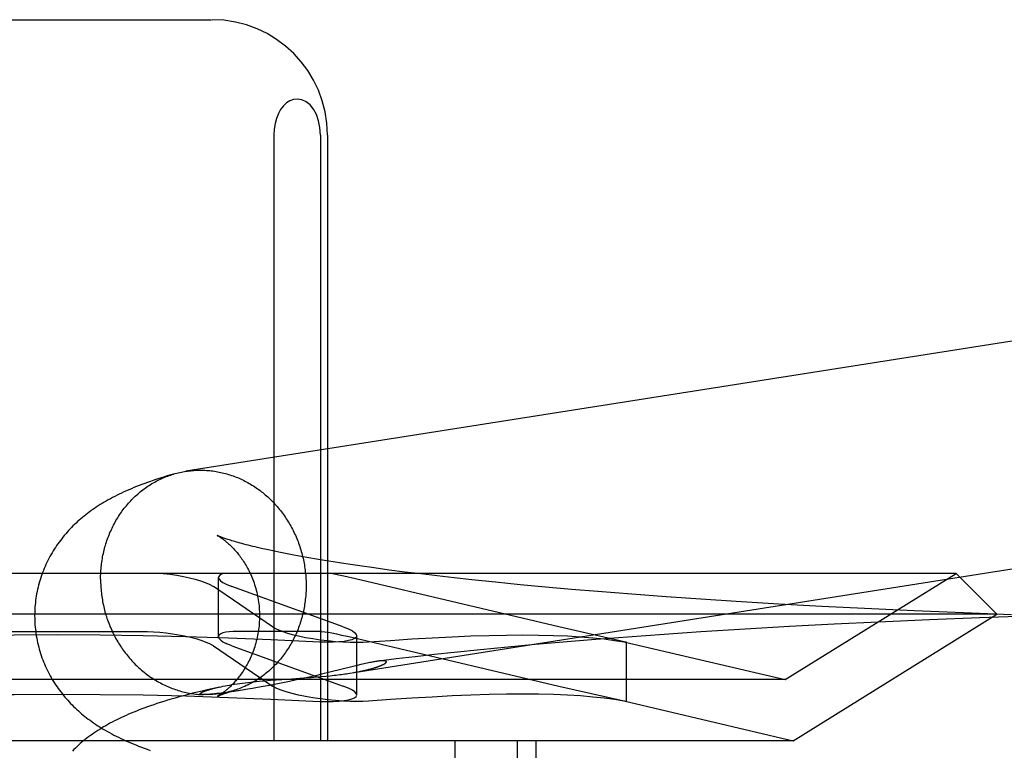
# Model space of a CAD drawing. Header units: inches. Extents: x 0 to 268, y 0 to 174.
# Tile 25 of 71: x 93.082 to 93.252, y 88.749 to 88.876. Entities that reach past the tile are written whole.
import ezdxf

# ---------------------------------------------------------------- set-up
doc = ezdxf.new("R2010")
doc.units = ezdxf.units.IN
doc.header["$LTSCALE"] = 14.749625
doc.header["$MEASUREMENT"] = 0
doc.linetypes.add('HIDDEN', pattern=[0.2, 0.1, -0.1])
doc.layers.add('DEFAULT_2', color=8, linetype='HIDDEN')

msp = doc.modelspace()

# ---------------------------------------------------------------- linework, layer by layer
at = {"layer": 'DEFAULT_2', "color": 8, "linetype": 'HIDDEN'}
for p, q in [((93.06126, 88.87591), (93.11482, 88.87591)), ((93.12561, 88.85591), (93.12561, 88.75091)), ((93.13371, 88.85591), (93.13371, 88.75091)), ((93.13492, 88.85591), (93.13492, 88.75091)), ((93.12467, 88.78397), (93.12371, 88.78419)), ((93.1257, 88.78375), (93.12467, 88.78397)), ((93.12678, 88.78353), (93.1257, 88.78375)), ((93.12791, 88.78331), (93.12678, 88.78353)), ((93.12911, 88.78308), (93.12791, 88.78331)), ((93.13036, 88.78285), (93.12911, 88.78308)), ((93.13166, 88.78261), (93.13036, 88.78285)), ((93.13301, 88.78238), (93.13166, 88.78261)), ((93.13442, 88.78214), (93.13301, 88.78238)), ((93.13588, 88.78191), (93.13442, 88.78214)), ((93.13738, 88.78167), (93.13588, 88.78191)), ((93.13894, 88.78144), (93.13738, 88.78167)), ((93.14054, 88.7812), (93.13894, 88.78144)), ((93.14303, 88.78085), (93.14054, 88.7812)), ((93.14562, 88.7805), (93.14303, 88.78085)), ((93.14831, 88.78015), (93.14562, 88.7805)), ((93.15109, 88.77981), (93.14831, 88.78015)), ((93.24397, 88.77991), (92.93211, 88.77991)), ((93.11601, 88.76894), (93.11601, 88.77921)), ((93.13976, 88.77897), (93.13777, 88.77942)), ((93.17502, 88.77065), (93.13976, 88.77897)), ((93.15395, 88.77947), (93.15109, 88.77981)), ((93.1569, 88.77913), (93.15395, 88.77947)), ((93.15993, 88.7788), (93.1569, 88.77913)), ((93.16408, 88.77837), (93.15993, 88.7788)), ((93.16836, 88.77795), (93.16408, 88.77837)), ((93.21429, 88.76151), (93.24397, 88.77991)), ((93.24397, 88.77991), (93.25104, 88.77284)), ((93.1144, 88.77806), (93.11513, 88.77765)), ((93.12541, 88.77065), (93.11513, 88.77765)), ((93.11735, 88.77806), (93.11835, 88.77765)), ((93.13766, 88.77065), (93.11835, 88.77765)), ((93.17275, 88.77754), (93.16836, 88.77795)), ((93.17725, 88.77714), (93.17275, 88.77754)), ((93.18183, 88.77676), (93.17725, 88.77714)), ((93.18768, 88.77629), (93.18183, 88.77676)), ((93.19364, 88.77585), (93.18768, 88.77629)), ((93.19969, 88.77543), (93.19364, 88.77585)), ((93.2058, 88.77504), (93.19969, 88.77543)), ((93.2132, 88.77459), (93.2058, 88.77504)), ((93.22064, 88.77418), (93.2132, 88.77459)), ((93.22807, 88.7738), (93.22064, 88.77418)), ((93.2367, 88.7734), (93.22807, 88.7738)), ((93.24522, 88.77305), (93.2367, 88.7734)), ((93.25104, 88.77284), (92.92504, 88.77284)), ((93.21568, 88.75091), (93.25104, 88.77284)), ((93.23934, 88.77186), (93.23047, 88.77147)), ((93.24805, 88.7722), (93.23934, 88.77186)), ((93.25358, 88.77275), (93.24522, 88.77305)), ((93.25657, 88.77249), (93.24805, 88.7722)), ((93.07346, 88.76985), (93.10262, 88.76985)), ((93.13391, 88.76985), (93.11933, 88.76985)), ((93.12541, 88.77065), (93.12614, 88.77024)), ((93.13391, 88.76985), (93.13504, 88.76971)), ((93.13766, 88.77065), (93.13866, 88.77024)), ((93.18636, 88.76806), (93.17502, 88.77065)), ((93.20736, 88.77025), (93.19966, 88.76977)), ((93.21508, 88.77069), (93.20736, 88.77025)), ((93.2228, 88.7711), (93.21508, 88.77069)), ((93.23047, 88.77147), (93.2228, 88.7711)), ((93.13837, 88.76902), (93.14058, 88.76851)), ((93.14, 88.75883), (93.14, 88.7691)), ((93.14058, 88.76851), (93.14421, 88.76767)), ((93.18074, 88.7684), (93.17582, 88.76799)), ((93.18698, 88.76888), (93.18074, 88.7684)), ((93.19329, 88.76934), (93.18698, 88.76888)), ((93.19966, 88.76977), (93.19329, 88.76934)), ((93.11513, 88.76738), (93.1144, 88.76778)), ((93.11513, 88.76738), (93.12541, 88.76038)), ((93.11835, 88.76738), (93.11735, 88.76778)), ((93.11835, 88.76738), (93.13766, 88.76038)), ((93.14421, 88.76767), (93.17502, 88.76038)), ((93.16148, 88.76668), (93.15687, 88.76621)), ((93.16618, 88.76713), (93.16148, 88.76668)), ((93.17096, 88.76757), (93.16618, 88.76713)), ((93.17582, 88.76799), (93.17096, 88.76757)), ((93.18633, 88.76806), (93.21429, 88.76151)), ((93.18676, 88.76796), (93.18636, 88.76806)), ((93.18636, 88.76802), (93.18676, 88.76796)), ((93.18676, 88.75769), (93.18676, 88.76796)), ((93.14686, 88.76508), (93.14382, 88.76471)), ((93.15014, 88.76547), (93.14686, 88.76508)), ((93.15348, 88.76584), (93.15014, 88.76547)), ((93.15687, 88.76621), (93.15348, 88.76584)), ((93.1394, 88.76378), (93.13533, 88.76277)), ((93.14007, 88.76394), (93.1394, 88.76378)), ((93.14069, 88.76409), (93.14007, 88.76394)), ((93.21429, 88.76151), (92.96179, 88.76151)), ((93.12306, 88.76121), (93.12405, 88.7613)), ((93.12405, 88.7613), (93.12504, 88.76138)), ((93.12504, 88.76138), (93.12604, 88.76146)), ((93.12604, 88.76146), (93.12801, 88.7616)), ((93.12801, 88.7616), (93.13083, 88.76179)), ((93.12953, 88.76143), (93.12836, 88.76118)), ((93.13066, 88.76168), (93.12953, 88.76143)), ((93.13177, 88.76192), (93.13066, 88.76168)), ((93.13083, 88.76179), (93.13216, 88.76189)), ((93.13284, 88.76217), (93.13177, 88.76192)), ((93.13216, 88.76189), (93.13301, 88.76196)), ((93.13386, 88.76242), (93.13284, 88.76217)), ((93.13301, 88.76196), (93.13383, 88.76203)), ((93.13383, 88.76203), (93.13461, 88.7621)), ((93.13533, 88.76277), (93.13386, 88.76242)), ((93.13461, 88.7621), (93.13536, 88.76217)), ((93.13536, 88.76217), (93.13606, 88.76225)), ((93.13882, 88.76262), (93.13922, 88.76268)), ((93.11619, 88.76021), (93.11489, 88.75992)), ((93.11951, 88.75957), (93.11871, 88.75945)), ((93.12112, 88.75983), (93.1201, 88.75967)), ((93.12191, 88.75996), (93.12112, 88.75983)), ((93.12279, 88.76011), (93.12191, 88.75996)), ((93.12377, 88.76029), (93.12279, 88.76011)), ((93.12486, 88.76049), (93.12377, 88.76029)), ((93.126, 88.7607), (93.12486, 88.76049)), ((93.12614, 88.75997), (93.12541, 88.76038)), ((93.12718, 88.76094), (93.126, 88.7607)), ((93.12836, 88.76118), (93.12718, 88.76094)), ((93.13866, 88.75997), (93.13766, 88.76038)), ((93.17502, 88.76038), (93.18636, 88.75779)), ((93.11341, 88.7589), (93.11339, 88.7589)), ((93.11349, 88.75889), (93.11347, 88.75889)), ((93.11353, 88.75889), (93.11351, 88.75889)), ((93.11358, 88.75889), (93.11355, 88.75889)), ((93.11362, 88.75889), (93.1136, 88.75889)), ((93.11367, 88.75889), (93.11365, 88.75889)), ((93.11384, 88.7589), (93.11378, 88.7589)), ((93.11391, 88.7589), (93.11384, 88.7589)), ((93.11399, 88.75891), (93.11391, 88.7589)), ((93.11407, 88.75891), (93.11399, 88.75891)), ((93.11416, 88.75891), (93.11407, 88.75891)), ((93.11426, 88.75892), (93.11416, 88.75891)), ((93.11437, 88.75893), (93.11426, 88.75892)), ((93.11449, 88.75894), (93.11437, 88.75893)), ((93.11462, 88.75895), (93.11449, 88.75894)), ((93.11476, 88.75896), (93.11462, 88.75895)), ((93.11491, 88.75897), (93.11476, 88.75896)), ((93.11507, 88.75899), (93.11491, 88.75897)), ((93.11525, 88.75901), (93.11507, 88.75899)), ((93.11544, 88.75903), (93.11525, 88.75901)), ((93.11575, 88.75906), (93.11544, 88.75903)), ((93.1161, 88.7591), (93.11575, 88.75906)), ((93.11649, 88.75915), (93.1161, 88.7591)), ((93.11693, 88.7592), (93.11649, 88.75915)), ((93.11743, 88.75927), (93.11693, 88.7592)), ((93.11802, 88.75935), (93.11743, 88.75927)), ((93.11871, 88.75945), (93.11802, 88.75935)), ((93.18633, 88.75779), (93.21568, 88.75091)), ((93.18636, 88.75779), (93.18676, 88.75769)), ((93.18676, 88.75769), (93.18636, 88.75775)), ((93.21568, 88.75091), (92.96041, 88.75091)), ((93.15703, 88.75091), (93.15703, 88.59466)), ((93.16784, 88.75091), (93.16784, 88.59466)), ((93.17104, 88.75091), (93.17104, 88.59466))]:
    msp.add_line(p, q, dxfattribs=at)
for points in [[(93.12966, 88.86216), (93.129, 88.86207), (93.12838, 88.86184), (93.1278, 88.86147), (93.12727, 88.86097), (93.1268, 88.86036), (93.1264, 88.85963), (93.12606, 88.8588), (93.12582, 88.8579), (93.12566, 88.85693), (93.12561, 88.85591)], [(93.13371, 88.85591), (93.13362, 88.8572), (93.13339, 88.85837), (93.133, 88.85945), (93.13249, 88.86039), (93.1319, 88.86113), (93.13121, 88.86169), (93.13047, 88.86202), (93.12966, 88.86216)], [(93.33085, 88.83208), (93.33057, 88.83209), (93.3303, 88.83209), (93.33002, 88.83209), (93.32975, 88.83208), (93.32948, 88.83207), (93.3292, 88.83205), (93.32893, 88.83203), (93.32866, 88.832), (93.32838, 88.83197), (93.32811, 88.83194), (93.32784, 88.8319), (93.11036, 88.79761)], [(93.10842, 88.79718), (93.10776, 88.79699), (93.10712, 88.7968), (93.1065, 88.79661), (93.1059, 88.79642), (93.10533, 88.79624), (93.10478, 88.79605), (93.10424, 88.79587), (93.10373, 88.79569), (93.10322, 88.7955), (93.10274, 88.79532), (93.10226, 88.79514), (93.1018, 88.79496), (93.10135, 88.79478), (93.10091, 88.79459), (93.10047, 88.79441), (93.10005, 88.79422), (93.09963, 88.79404), (93.09922, 88.79385), (93.09882, 88.79365), (93.09842, 88.79346), (93.09803, 88.79326), (93.09765, 88.79306), (93.09727, 88.79286), (93.0969, 88.79266), (93.09654, 88.79245), (93.09618, 88.79225), (93.09583, 88.79204), (93.09549, 88.79183), (93.09516, 88.79161), (93.09483, 88.7914), (93.09451, 88.79119), (93.0942, 88.79097), (93.09389, 88.79075), (93.09359, 88.79053), (93.0933, 88.79031), (93.09301, 88.79008), (93.09272, 88.78985), (93.09243, 88.78962), (93.09215, 88.78938), (93.09187, 88.78914), (93.09159, 88.78889), (93.09132, 88.78864), (93.09105, 88.78839), (93.09078, 88.78813), (93.09052, 88.78786), (93.09026, 88.7876), (93.09001, 88.78733), (93.08976, 88.78705), (93.08952, 88.78678), (93.08928, 88.7865), (93.08905, 88.78621), (93.08882, 88.78592), (93.08859, 88.78563), (93.08837, 88.78534), (93.08816, 88.78504), (93.08795, 88.78473), (93.08774, 88.78442), (93.08754, 88.78411), (93.08734, 88.7838), (93.08715, 88.78348), (93.08696, 88.78315), (93.08678, 88.78283), (93.0866, 88.78249), (93.08643, 88.78216), (93.08626, 88.78182), (93.0861, 88.78148), (93.08594, 88.78113), (93.08579, 88.78078), (93.08565, 88.78043), (93.08551, 88.78007), (93.08538, 88.77971), (93.08525, 88.77935), (93.08513, 88.77899), (93.08502, 88.77862), (93.08491, 88.77825), (93.08481, 88.77788), (93.08472, 88.7775), (93.08463, 88.77713), (93.08455, 88.77675), (93.08448, 88.77637), (93.08441, 88.77599), (93.08436, 88.77561), (93.0843, 88.77522), (93.08426, 88.77484), (93.08422, 88.77445), (93.08419, 88.77406), (93.08416, 88.77368), (93.08415, 88.77329), (93.08414, 88.7729), (93.08413, 88.77254)], [(93.09557, 88.7789), (93.09557, 88.7792), (93.09558, 88.7795), (93.09559, 88.7798), (93.09561, 88.7801), (93.09562, 88.7804), (93.09565, 88.78069), (93.09568, 88.78099), (93.09571, 88.78129), (93.09574, 88.78158), (93.09578, 88.78188), (93.09583, 88.78217), (93.09588, 88.78247), (93.09593, 88.78276), (93.09598, 88.78305), (93.09605, 88.78334), (93.09611, 88.78363), (93.09618, 88.78392), (93.09625, 88.7842), (93.09633, 88.78449), (93.09641, 88.78477), (93.0965, 88.78506), (93.09659, 88.78534), (93.09668, 88.78561), (93.09678, 88.78589), (93.09688, 88.78617), (93.09698, 88.78644), (93.09709, 88.78671), (93.0972, 88.78698), (93.09732, 88.78725), (93.09744, 88.78751), (93.09756, 88.78778), (93.09769, 88.78804), (93.09782, 88.7883), (93.09796, 88.78855), (93.0981, 88.78881), (93.09824, 88.78906), (93.09839, 88.78931), (93.09854, 88.78955), (93.09869, 88.7898), (93.09885, 88.79004), (93.09901, 88.79028), (93.09917, 88.79051), (93.09934, 88.79075), (93.09951, 88.79097), (93.09968, 88.7912), (93.09986, 88.79142), (93.10004, 88.79165), (93.10022, 88.79186), (93.10041, 88.79208), (93.1006, 88.79229), (93.10079, 88.79249), (93.10099, 88.7927), (93.10119, 88.7929), (93.10139, 88.7931), (93.10159, 88.79329), (93.1018, 88.79348), (93.10201, 88.79367), (93.10222, 88.79385), (93.10244, 88.79403), (93.10265, 88.79421), (93.10287, 88.79438), (93.1031, 88.79455), (93.10332, 88.79471), (93.10355, 88.79487), (93.10378, 88.79503), (93.10401, 88.79518), (93.10425, 88.79533), (93.10448, 88.79547), (93.10472, 88.79561), (93.10496, 88.79575), (93.10521, 88.79588), (93.10545, 88.79601), (93.1057, 88.79613), (93.10595, 88.79625), (93.1062, 88.79637), (93.10645, 88.79648), (93.1067, 88.79658), (93.10696, 88.79669), (93.10721, 88.79679), (93.10747, 88.79688), (93.10773, 88.79697), (93.10799, 88.79705), (93.10825, 88.79713)], [(93.10842, 88.79718), (93.10852, 88.79721), (93.10878, 88.79728), (93.10905, 88.79735), (93.10931, 88.79741), (93.10958, 88.79747), (93.10985, 88.79752), (93.11012, 88.79757), (93.11036, 88.79761)], [(93.11039, 88.79762), (93.11066, 88.79766), (93.11093, 88.79769), (93.1112, 88.79772), (93.11148, 88.79775), (93.11175, 88.79777), (93.11202, 88.79779), (93.1123, 88.7978), (93.11257, 88.79781), (93.11285, 88.79781), (93.11312, 88.79781), (93.11339, 88.7978)], [(93.11339, 88.7978), (93.11367, 88.79779), (93.11394, 88.79777), (93.11422, 88.79775), (93.11449, 88.79773), (93.11477, 88.7977), (93.11504, 88.79767), (93.11531, 88.79763), (93.11559, 88.79759), (93.11586, 88.79754), (93.11613, 88.79749), (93.1164, 88.79743), (93.11667, 88.79737), (93.11694, 88.7973), (93.11721, 88.79723), (93.11748, 88.79716), (93.11774, 88.79708), (93.11801, 88.79699), (93.11827, 88.79691), (93.11854, 88.79681), (93.1188, 88.79672), (93.11906, 88.79662), (93.11932, 88.79651), (93.11958, 88.7964), (93.11983, 88.79629), (93.12009, 88.79617), (93.12034, 88.79605), (93.12059, 88.79592), (93.12084, 88.79579), (93.12109, 88.79565), (93.12134, 88.79551), (93.12158, 88.79537), (93.12183, 88.79522), (93.12207, 88.79507), (93.12231, 88.79492), (93.12254, 88.79476), (93.12278, 88.7946), (93.12301, 88.79443), (93.12324, 88.79426), (93.12347, 88.79408), (93.12369, 88.79391), (93.12392, 88.79372), (93.12414, 88.79354), (93.12435, 88.79335), (93.12457, 88.79316), (93.12478, 88.79296), (93.12499, 88.79276), (93.1252, 88.79256), (93.1254, 88.79235), (93.1256, 88.79214), (93.1258, 88.79193), (93.126, 88.79171), (93.12619, 88.79149), (93.12638, 88.79127), (93.12657, 88.79104), (93.12675, 88.79082), (93.12693, 88.79058), (93.12711, 88.79035), (93.12728, 88.79011), (93.12745, 88.78987), (93.12762, 88.78963), (93.12778, 88.78938), (93.12794, 88.78914), (93.1281, 88.78888), (93.12825, 88.78863), (93.1284, 88.78838), (93.12855, 88.78812), (93.12869, 88.78786), (93.12883, 88.78759), (93.12897, 88.78733), (93.1291, 88.78706), (93.12922, 88.78679), (93.12935, 88.78652), (93.12947, 88.78625), (93.12959, 88.78598), (93.1297, 88.7857), (93.12981, 88.78542), (93.12991, 88.78514), (93.13001, 88.78486), (93.13011, 88.78458), (93.1302, 88.78429), (93.13029, 88.78401), (93.13038, 88.78372), (93.13046, 88.78343), (93.13054, 88.78314), (93.13061, 88.78285), (93.13068, 88.78256), (93.13074, 88.78226), (93.13081, 88.78197), (93.13086, 88.78167), (93.13091, 88.78138), (93.13096, 88.78108), (93.13101, 88.78078), (93.13105, 88.78049), (93.13108, 88.78019), (93.13111, 88.77989), (93.13114, 88.77959), (93.13116, 88.77929), (93.13118, 88.77899), (93.1312, 88.77869), (93.13121, 88.77839), (93.13122, 88.77809), (93.13122, 88.77779)], [(93.13606, 88.76225), (93.1364, 88.76229), (93.13673, 88.76233), (93.13704, 88.76237), (93.13735, 88.7624), (93.13765, 88.76244), (93.13793, 88.76248), (93.13821, 88.76252), (93.13848, 88.76256), (93.33388, 88.79337)], [(93.11582, 88.78647), (93.11581, 88.78647), (93.11582, 88.78647), (93.11583, 88.78646), (93.11586, 88.78645), (93.11588, 88.78644), (93.11592, 88.78642), (93.11595, 88.7864), (93.116, 88.78637), (93.11605, 88.78634), (93.11611, 88.78631), (93.11617, 88.78627), (93.11623, 88.78623), (93.1163, 88.78619), (93.11638, 88.78614), (93.11645, 88.78608), (93.11654, 88.78603), (93.11662, 88.78597), (93.11671, 88.7859), (93.11681, 88.78584), (93.1169, 88.78576), (93.117, 88.78569), (93.11711, 88.78561), (93.11721, 88.78552), (93.11732, 88.78544), (93.11743, 88.78534), (93.11755, 88.78524), (93.11766, 88.78514), (93.11778, 88.78504), (93.11791, 88.78492), (93.11803, 88.78481), (93.11816, 88.78469), (93.11829, 88.78456), (93.11842, 88.78443), (93.11855, 88.78429), (93.11868, 88.78415), (93.11882, 88.784), (93.11896, 88.78385), (93.11909, 88.78369), (93.11923, 88.78352), (93.11937, 88.78335), (93.11951, 88.78318), (93.11966, 88.78299), (93.1198, 88.7828), (93.11994, 88.78261), (93.12009, 88.7824), (93.12023, 88.78219), (93.12037, 88.78198), (93.12051, 88.78175), (93.12065, 88.78152), (93.1208, 88.78129), (93.12093, 88.78104), (93.12107, 88.78079), (93.12121, 88.78054), (93.12134, 88.78027), (93.12147, 88.78), (93.1216, 88.77973), (93.12172, 88.77945), (93.12184, 88.77916), (93.12196, 88.77886), (93.12207, 88.77856), (93.12218, 88.77826), (93.12228, 88.77795), (93.12238, 88.77763), (93.12247, 88.77731), (93.12256, 88.77699), (93.12264, 88.77666), (93.12272, 88.77633), (93.12279, 88.77599), (93.12286, 88.77565), (93.12291, 88.77531), (93.12296, 88.77497), (93.12301, 88.77462), (93.12305, 88.77427), (93.12308, 88.77392), (93.1231, 88.77357), (93.12312, 88.77322), (93.12313, 88.77287), (93.12313, 88.77254)], [(93.12371, 88.78419), (93.1228, 88.78439), (93.12237, 88.7845), (93.12195, 88.7846), (93.12155, 88.7847), (93.12116, 88.78479), (93.12079, 88.78489), (93.12043, 88.78498), (93.12009, 88.78507), (93.11976, 88.78516), (93.11945, 88.78525), (93.11915, 88.78533), (93.11887, 88.78542), (93.1186, 88.7855), (93.11834, 88.78557), (93.1181, 88.78565), (93.11787, 88.78572), (93.11765, 88.78579), (93.11745, 88.78585), (93.11726, 88.78592), (93.11709, 88.78598), (93.11693, 88.78603), (93.11678, 88.78609), (93.11664, 88.78614), (93.11651, 88.78618), (93.1164, 88.78623), (93.1163, 88.78627), (93.1162, 88.7863), (93.11612, 88.78634), (93.11605, 88.78637), (93.11599, 88.78639), (93.11594, 88.78641), (93.1159, 88.78643), (93.11586, 88.78645), (93.11584, 88.78646), (93.11583, 88.78646)], [(93.09557, 88.7789), (93.09557, 88.7786), (93.09558, 88.7783), (93.09559, 88.778), (93.09561, 88.7777), (93.09562, 88.7774), (93.09565, 88.7771), (93.09568, 88.77681), (93.09571, 88.77651), (93.09574, 88.77621), (93.09578, 88.77591), (93.09583, 88.77561), (93.09588, 88.77532), (93.09593, 88.77502), (93.09598, 88.77473), (93.09605, 88.77443), (93.09611, 88.77414), (93.09618, 88.77385), (93.09625, 88.77356), (93.09633, 88.77327), (93.09641, 88.77298), (93.0965, 88.77269), (93.09659, 88.77241), (93.09668, 88.77212), (93.09678, 88.77184), (93.09688, 88.77156), (93.09698, 88.77128), (93.09709, 88.771), (93.0972, 88.77072), (93.09732, 88.77045), (93.09744, 88.77017), (93.09756, 88.7699), (93.09769, 88.76963), (93.09782, 88.76937), (93.09796, 88.7691), (93.0981, 88.76884), (93.09824, 88.76858), (93.09839, 88.76832), (93.09854, 88.76807), (93.09869, 88.76781), (93.09885, 88.76756), (93.09901, 88.76731), (93.09917, 88.76707), (93.09934, 88.76682), (93.09951, 88.76658), (93.09968, 88.76635), (93.09986, 88.76611), (93.10004, 88.76588), (93.10022, 88.76565), (93.10041, 88.76543), (93.1006, 88.7652), (93.10079, 88.76499), (93.10099, 88.76477), (93.10119, 88.76456), (93.10139, 88.76435), (93.10159, 88.76414), (93.1018, 88.76394), (93.10201, 88.76374), (93.10222, 88.76354), (93.10244, 88.76335), (93.10265, 88.76316), (93.10287, 88.76297), (93.1031, 88.76279), (93.10332, 88.76261), (93.10355, 88.76244), (93.10378, 88.76227), (93.10401, 88.7621), (93.10425, 88.76194), (93.10448, 88.76178), (93.10472, 88.76162), (93.10496, 88.76147), (93.10521, 88.76133), (93.10545, 88.76118), (93.1057, 88.76104), (93.10595, 88.76091), (93.1062, 88.76078), (93.10645, 88.76065), (93.1067, 88.76053), (93.10696, 88.76041), (93.10721, 88.7603), (93.10747, 88.76019), (93.10773, 88.76008), (93.10799, 88.75998), (93.10825, 88.75988), (93.10852, 88.75979), (93.10878, 88.7597), (93.10905, 88.75962), (93.10931, 88.75954), (93.10958, 88.75946), (93.10985, 88.75939), (93.11012, 88.75933), (93.11039, 88.75927), (93.11066, 88.75921), (93.11093, 88.75916), (93.1112, 88.75911), (93.11148, 88.75907), (93.11175, 88.75903), (93.11202, 88.759), (93.1123, 88.75897), (93.11257, 88.75894), (93.11285, 88.75892), (93.11312, 88.75891), (93.11339, 88.7589)], [(93.10645, 88.77991), (93.10764, 88.77977), (93.10881, 88.77959), (93.10994, 88.77938), (93.11101, 88.77915), (93.112, 88.7789), (93.11291, 88.77863), (93.11371, 88.77835), (93.1144, 88.77806)], [(93.11701, 88.77991), (93.11655, 88.77977), (93.11623, 88.77959), (93.11605, 88.77938), (93.11601, 88.77921)], [(93.11601, 88.77921), (93.11601, 88.77915), (93.11612, 88.7789), (93.11639, 88.77863), (93.11679, 88.77835), (93.11735, 88.77806)], [(93.13777, 88.77942), (93.13689, 88.77961), (93.1361, 88.77978), (93.13542, 88.77991)], [(93.13122, 88.77779), (93.13122, 88.7775), (93.13121, 88.7772), (93.1312, 88.7769), (93.13118, 88.7766), (93.13116, 88.7763), (93.13114, 88.776), (93.13111, 88.7757), (93.13108, 88.77541), (93.13105, 88.77511), (93.13101, 88.77482), (93.13096, 88.77452), (93.13091, 88.77423), (93.13086, 88.77394), (93.13081, 88.77365), (93.13074, 88.77336), (93.13068, 88.77307), (93.13061, 88.77278), (93.13054, 88.77249), (93.13046, 88.77221), (93.13038, 88.77192), (93.13029, 88.77164), (93.1302, 88.77136), (93.13011, 88.77108), (93.13001, 88.77081), (93.12991, 88.77053), (93.12981, 88.77026), (93.1297, 88.76998), (93.12959, 88.76972), (93.12947, 88.76945), (93.12935, 88.76918), (93.12922, 88.76892), (93.1291, 88.76866), (93.12897, 88.7684), (93.12883, 88.76814), (93.12869, 88.76789), (93.12855, 88.76764), (93.1284, 88.76739), (93.12825, 88.76714), (93.1281, 88.7669), (93.12794, 88.76666), (93.12778, 88.76642), (93.12762, 88.76618), (93.12745, 88.76595), (93.12728, 88.76572), (93.12711, 88.7655), (93.12693, 88.76527), (93.12675, 88.76505), (93.12657, 88.76483), (93.12638, 88.76462), (93.12619, 88.76441), (93.126, 88.7642), (93.1258, 88.764), (93.1256, 88.7638), (93.1254, 88.7636), (93.1252, 88.76341), (93.12499, 88.76322), (93.12478, 88.76303), (93.12457, 88.76285), (93.12435, 88.76267), (93.12414, 88.76249), (93.12392, 88.76232), (93.12369, 88.76215), (93.12347, 88.76199), (93.12324, 88.76183), (93.12301, 88.76167), (93.12278, 88.76152), (93.12254, 88.76137), (93.12231, 88.76123), (93.12207, 88.76109), (93.12183, 88.76095), (93.12158, 88.76082), (93.12134, 88.76069), (93.12109, 88.76056), (93.12084, 88.76045), (93.12059, 88.76033), (93.12034, 88.76022), (93.12009, 88.76011), (93.11983, 88.76001), (93.11958, 88.75991), (93.11932, 88.75982), (93.11906, 88.75973), (93.1188, 88.75964), (93.11856, 88.75957)], [(93.08413, 88.77254), (93.08414, 88.77218), (93.08415, 88.77179), (93.08416, 88.77139), (93.08419, 88.771), (93.08422, 88.77061), (93.08426, 88.77022), (93.08431, 88.76983), (93.08436, 88.76945), (93.08442, 88.76906), (93.08449, 88.76867), (93.08456, 88.76829), (93.08464, 88.76791), (93.08473, 88.76753), (93.08483, 88.76715), (93.08493, 88.76678), (93.08504, 88.76641), (93.08515, 88.76604), (93.08527, 88.76567), (93.0854, 88.7653), (93.08553, 88.76494), (93.08568, 88.76458), (93.08582, 88.76423), (93.08597, 88.76388), (93.08613, 88.76353), (93.0863, 88.76318), (93.08647, 88.76284), (93.08664, 88.7625), (93.08682, 88.76217), (93.08701, 88.76184), (93.0872, 88.76152), (93.08739, 88.76119), (93.08759, 88.76088), (93.0878, 88.76056), (93.08801, 88.76025), (93.08822, 88.75995), (93.08844, 88.75965), (93.08867, 88.75935), (93.0889, 88.75906), (93.08913, 88.75877), (93.08937, 88.75848), (93.08961, 88.7582), (93.08986, 88.75792), (93.09011, 88.75765), (93.09036, 88.75738), (93.09062, 88.75711), (93.09089, 88.75684), (93.09116, 88.75658), (93.09143, 88.75633), (93.09171, 88.75608), (93.09199, 88.75583), (93.09228, 88.75559), (93.09256, 88.75535), (93.09285, 88.75511), (93.09314, 88.75488), (93.09344, 88.75466), (93.09374, 88.75444), (93.09405, 88.75421), (93.09436, 88.754), (93.09468, 88.75378), (93.095, 88.75356), (93.09534, 88.75335), (93.09568, 88.75313), (93.09603, 88.75292), (93.09638, 88.75271), (93.09675, 88.7525), (93.09712, 88.7523), (93.0975, 88.75209), (93.09788, 88.75189), (93.09828, 88.75169), (93.09868, 88.75149), (93.09908, 88.7513), (93.0995, 88.7511), (93.09992, 88.75091), (93.10035, 88.75072), (93.10079, 88.75053), (93.10123, 88.75035), (93.10169, 88.75016), (93.10216, 88.74997), (93.10264, 88.74979), (93.10314, 88.7496), (93.10365, 88.74942), (93.10417, 88.74923)], [(93.12313, 88.77254), (93.12313, 88.77221), (93.12312, 88.77186), (93.1231, 88.77152), (93.12308, 88.77117), (93.12305, 88.77082), (93.12301, 88.77048), (93.12297, 88.77013), (93.12292, 88.76979), (93.12286, 88.76946), (93.1228, 88.76912), (93.12273, 88.76879), (93.12265, 88.76846), (93.12257, 88.76814), (93.12249, 88.76781), (93.1224, 88.7675), (93.1223, 88.76718), (93.1222, 88.76688), (93.12209, 88.76657), (93.12198, 88.76628), (93.12187, 88.76598), (93.12175, 88.7657), (93.12163, 88.76542), (93.1215, 88.76514), (93.12137, 88.76487), (93.12124, 88.76461), (93.12111, 88.76436), (93.12097, 88.76411), (93.12084, 88.76386), (93.1207, 88.76363), (93.12056, 88.7634), (93.12042, 88.76318), (93.12028, 88.76296), (93.12014, 88.76275), (93.12, 88.76255), (93.11985, 88.76235), (93.11971, 88.76216), (93.11957, 88.76198), (93.11943, 88.7618), (93.11929, 88.76163), (93.11915, 88.76146), (93.11902, 88.7613), (93.11888, 88.76115), (93.11875, 88.761), (93.11861, 88.76085), (93.11848, 88.76072), (93.11835, 88.76058), (93.11822, 88.76045), (93.1181, 88.76033), (93.11797, 88.76021), (93.11785, 88.7601), (93.11773, 88.75999), (93.11761, 88.75989), (93.1175, 88.75979), (93.11739, 88.7597), (93.11728, 88.75961), (93.11717, 88.75952), (93.11707, 88.75944), (93.11697, 88.75936), (93.11687, 88.75929), (93.11677, 88.75922), (93.11668, 88.75915), (93.11659, 88.75909), (93.11651, 88.75903), (93.11643, 88.75898), (93.11635, 88.75893), (93.11628, 88.75888), (93.11621, 88.75884), (93.11615, 88.7588), (93.11609, 88.75876), (93.11604, 88.75873), (93.11599, 88.7587), (93.11595, 88.75868), (93.11591, 88.75865), (93.11588, 88.75864), (93.11585, 88.75862), (93.11583, 88.75861), (93.11582, 88.75861)], [(93.10262, 88.76985), (93.10368, 88.76983), (93.10476, 88.76978), (93.10585, 88.7697), (93.10694, 88.76958), (93.10803, 88.76944), (93.1091, 88.76927), (93.11014, 88.76907), (93.11114, 88.76885), (93.11207, 88.76861), (93.11294, 88.76835), (93.11372, 88.76807), (93.1144, 88.76778)], [(93.11933, 88.76985), (93.11856, 88.76983), (93.11788, 88.76978), (93.11729, 88.7697), (93.1168, 88.76958), (93.11643, 88.76944), (93.11617, 88.76927), (93.11603, 88.76907), (93.11601, 88.76894)], [(93.12614, 88.77024), (93.1269, 88.76993), (93.12779, 88.76963), (93.1288, 88.76934), (93.12992, 88.76907), (93.13111, 88.76882), (93.13238, 88.7686), (93.13368, 88.76841), (93.135, 88.76825), (93.13632, 88.76813), (93.13761, 88.76803), (93.13884, 88.76798), (93.14, 88.76796), (93.14107, 88.76797), (93.14203, 88.76802)], [(93.13866, 88.77024), (93.13925, 88.76993), (93.13967, 88.76963), (93.13992, 88.76934), (93.14, 88.7691)], [(93.08804, 88.76924), (93.08059, 88.7692), (93.07315, 88.7691), (93.06572, 88.76893), (93.05833, 88.76869), (93.05099, 88.76839), (93.04371, 88.76802)], [(93.13237, 88.76802), (93.12509, 88.76839), (93.11775, 88.76869), (93.11036, 88.76893), (93.10294, 88.7691), (93.09549, 88.7692), (93.08804, 88.76924)], [(93.11601, 88.76894), (93.11602, 88.76885), (93.11614, 88.76861), (93.1164, 88.76835), (93.1168, 88.76807), (93.11735, 88.76778)], [(93.14, 88.7691), (93.13989, 88.76882), (93.13961, 88.7686), (93.13916, 88.76841), (93.13856, 88.76825), (93.1378, 88.76813), (93.13691, 88.76803), (93.1359, 88.76798), (93.1348, 88.76796), (93.13362, 88.76797), (93.13237, 88.76802)], [(93.13504, 88.76971), (93.1357, 88.76958), (93.13648, 88.76943), (93.13738, 88.76923), (93.13837, 88.76902)], [(93.14203, 88.76802), (93.14585, 88.7683), (93.14954, 88.76855), (93.1531, 88.76876), (93.15652, 88.76893), (93.15981, 88.76906), (93.16295, 88.76916), (93.16596, 88.76922), (93.16882, 88.76924), (93.17154, 88.76922), (93.17411, 88.76916), (93.17654, 88.76906), (93.17881, 88.76893), (93.18093, 88.76876), (93.1829, 88.76855), (93.18471, 88.7683), (93.18636, 88.76802)], [(93.13922, 88.76268), (93.13945, 88.76272), (93.13967, 88.76276), (93.13989, 88.7628), (93.14009, 88.76283), (93.14028, 88.76287), (93.14047, 88.76291), (93.14065, 88.76294), (93.14083, 88.76298), (93.141, 88.76302), (93.14116, 88.76305), (93.14131, 88.76308), (93.14146, 88.76312), (93.1416, 88.76315), (93.14174, 88.76318), (93.14187, 88.76321), (93.14199, 88.76325), (93.14211, 88.76328), (93.14222, 88.7633), (93.14233, 88.76333), (93.14244, 88.76336), (93.14254, 88.76339), (93.14264, 88.76342), (93.14273, 88.76344), (93.14282, 88.76347), (93.14291, 88.7635), (93.14299, 88.76352), (93.14307, 88.76354), (93.14315, 88.76357), (93.14322, 88.76359), (93.14329, 88.76361), (93.14336, 88.76364), (93.14343, 88.76366), (93.14349, 88.76368), (93.14356, 88.7637), (93.14361, 88.76372), (93.14367, 88.76374), (93.14373, 88.76376), (93.14378, 88.76378), (93.14383, 88.7638), (93.14388, 88.76382), (93.14393, 88.76384), (93.14398, 88.76386), (93.14403, 88.76388), (93.14407, 88.76389), (93.14411, 88.76391), (93.14416, 88.76393), (93.1442, 88.76395), (93.14424, 88.76396), (93.14428, 88.76398), (93.14431, 88.764), (93.14435, 88.76401), (93.14439, 88.76403), (93.14442, 88.76404), (93.14446, 88.76406), (93.14449, 88.76408), (93.14452, 88.76409), (93.14455, 88.76411), (93.14458, 88.76412), (93.14461, 88.76414), (93.14464, 88.76416), (93.14467, 88.76417), (93.1447, 88.76419), (93.14473, 88.7642), (93.14475, 88.76422), (93.14478, 88.76423), (93.1448, 88.76425), (93.14483, 88.76426), (93.14485, 88.76428), (93.14488, 88.76429), (93.1449, 88.76431), (93.14492, 88.76432), (93.14494, 88.76434), (93.14496, 88.76435), (93.14498, 88.76437), (93.145, 88.76438), (93.14502, 88.7644), (93.14503, 88.76442), (93.14505, 88.76443), (93.14506, 88.76445), (93.14508, 88.76446), (93.14509, 88.76448), (93.1451, 88.76449), (93.14511, 88.76451), (93.14512, 88.76452), (93.14512, 88.76454), (93.14513, 88.76455), (93.14513, 88.76457), (93.14513, 88.76458), (93.14513, 88.7646), (93.14513, 88.76461), (93.14513, 88.76463), (93.14512, 88.76464), (93.14511, 88.76465), (93.1451, 88.76467), (93.14508, 88.76468), (93.14506, 88.76469), (93.14504, 88.7647), (93.14501, 88.76471), (93.14498, 88.76472), (93.14495, 88.76473), (93.14491, 88.76474), (93.14486, 88.76475), (93.14481, 88.76475), (93.14476, 88.76476), (93.1447, 88.76476), (93.14463, 88.76476), (93.14456, 88.76476), (93.14448, 88.76476), (93.1444, 88.76476), (93.1443, 88.76475), (93.1442, 88.76475), (93.14409, 88.76474), (93.14397, 88.76473), (93.14385, 88.76471)], [(93.14382, 88.76471), (93.14371, 88.76469), (93.14356, 88.76467), (93.14341, 88.76465), (93.14324, 88.76462), (93.14307, 88.76459), (93.14288, 88.76456), (93.14268, 88.76452), (93.14247, 88.76448), (93.14225, 88.76444), (93.14202, 88.76439), (93.14178, 88.76434), (93.14153, 88.76428), (93.14126, 88.76422), (93.14069, 88.76409)], [(93.11489, 88.75992), (93.11403, 88.75972), (93.11318, 88.75952), (93.11235, 88.75932), (93.11153, 88.75912), (93.11074, 88.75891), (93.10997, 88.75871), (93.10922, 88.7585), (93.10851, 88.7583), (93.10782, 88.7581), (93.10716, 88.75791), (93.10654, 88.75772), (93.10593, 88.75753), (93.10535, 88.75734), (93.10479, 88.75715), (93.10425, 88.75697), (93.10372, 88.75678), (93.10322, 88.7566), (93.10272, 88.75641), (93.10224, 88.75623), (93.10177, 88.75605), (93.10132, 88.75586), (93.10087, 88.75568), (93.10043, 88.75549), (93.1, 88.7553), (93.09958, 88.75511), (93.09917, 88.75492), (93.09876, 88.75472), (93.09836, 88.75452), (93.09797, 88.75433), (93.09758, 88.75412), (93.0972, 88.75392), (93.09683, 88.75371), (93.09646, 88.7535), (93.0961, 88.75329), (93.09575, 88.75308), (93.09541, 88.75287), (93.09507, 88.75265), (93.09474, 88.75244), (93.09442, 88.75222), (93.09411, 88.752), (93.0938, 88.75178), (93.0935, 88.75156), (93.0932, 88.75133), (93.0929, 88.7511), (93.09261, 88.75087), (93.09233, 88.75063), (93.09204, 88.75039), (93.09176, 88.75014), (93.09148, 88.74989), (93.0912, 88.74963), (93.09093, 88.74937), (93.09067, 88.7491)], [(93.11334, 88.7589), (93.11332, 88.7589), (93.11331, 88.7589), (93.11329, 88.7589), (93.11327, 88.7589), (93.11326, 88.7589), (93.11324, 88.7589), (93.11322, 88.75891), (93.11321, 88.75891), (93.11319, 88.75891), (93.11318, 88.75891), (93.11316, 88.75891), (93.11314, 88.75891), (93.11313, 88.75892), (93.11311, 88.75892), (93.1131, 88.75892), (93.11308, 88.75892), (93.11306, 88.75893), (93.11305, 88.75893), (93.11303, 88.75893), (93.11302, 88.75894), (93.113, 88.75894), (93.11299, 88.75894), (93.11297, 88.75895), (93.11296, 88.75895), (93.11295, 88.75896), (93.11293, 88.75896), (93.11292, 88.75897), (93.11291, 88.75897), (93.1129, 88.75898), (93.11289, 88.75899), (93.11288, 88.75899), (93.11287, 88.759), (93.11287, 88.75901), (93.11286, 88.75902), (93.11286, 88.75903), (93.11286, 88.75904), (93.11286, 88.75905), (93.11286, 88.75906), (93.11286, 88.75907), (93.11287, 88.75908), (93.11287, 88.7591), (93.11288, 88.75911), (93.1129, 88.75913), (93.11291, 88.75914), (93.11293, 88.75916), (93.11295, 88.75918), (93.11298, 88.7592), (93.11301, 88.75921), (93.11304, 88.75923), (93.11307, 88.75926), (93.11312, 88.75928), (93.11316, 88.7593), (93.11321, 88.75933), (93.11327, 88.75935), (93.11333, 88.75938), (93.1134, 88.75941), (93.11347, 88.75944), (93.11355, 88.75947), (93.11364, 88.75951), (93.11374, 88.75954), (93.11385, 88.75958), (93.11397, 88.75962), (93.11409, 88.75966), (93.11423, 88.75971), (93.11438, 88.75975), (93.11454, 88.7598), (93.11472, 88.75985), (93.1149, 88.7599), (93.11511, 88.75995), (93.11534, 88.76001), (93.11558, 88.76007), (93.11585, 88.76013), (93.11614, 88.7602)], [(93.12011, 88.75967), (93.1164, 88.75908), (93.11613, 88.75904), (93.11586, 88.75901), (93.11559, 88.75898), (93.11531, 88.75895), (93.11504, 88.75893), (93.11477, 88.75891), (93.11449, 88.7589), (93.11422, 88.75889), (93.11394, 88.75889), (93.11367, 88.75889), (93.11339, 88.7589)], [(93.11582, 88.75861), (93.11581, 88.7586), (93.11582, 88.75861), (93.11584, 88.75862), (93.11587, 88.75863), (93.1159, 88.75864), (93.11594, 88.75866), (93.11599, 88.75869), (93.11606, 88.75871), (93.11613, 88.75874), (93.11621, 88.75877), (93.1163, 88.75881), (93.1164, 88.75885), (93.11651, 88.75889), (93.11664, 88.75894), (93.11677, 88.75899), (93.11692, 88.75904), (93.11708, 88.7591), (93.11726, 88.75916), (93.11744, 88.75922), (93.11764, 88.75928), (93.11785, 88.75935), (93.11807, 88.75942), (93.11831, 88.7595), (93.11856, 88.75957)], [(93.11614, 88.7602), (93.11646, 88.76027), (93.1168, 88.76034), (93.11716, 88.76041), (93.11755, 88.76048), (93.11796, 88.76055), (93.11838, 88.76063), (93.11882, 88.76069), (93.11927, 88.76076), (93.11972, 88.76083), (93.12018, 88.76089), (93.12065, 88.76095), (93.12112, 88.76101), (93.1216, 88.76106), (93.12208, 88.76111), (93.12257, 88.76116), (93.12306, 88.76121)], [(93.11856, 88.75957), (93.11827, 88.75949), (93.11801, 88.75942), (93.11774, 88.75935), (93.11748, 88.75929), (93.11721, 88.75923), (93.11694, 88.75917), (93.11667, 88.75913), (93.11643, 88.75909)], [(93.14203, 88.75775), (93.14107, 88.7577), (93.14, 88.75768), (93.13884, 88.75771), (93.1376, 88.75776), (93.13631, 88.75786), (93.13499, 88.75798), (93.13367, 88.75814), (93.13237, 88.75833), (93.13111, 88.75855), (93.12991, 88.7588), (93.1288, 88.75907), (93.12778, 88.75936), (93.12689, 88.75966), (93.12614, 88.75997)], [(93.14, 88.75882), (93.13992, 88.75907), (93.13967, 88.75936), (93.13925, 88.75966), (93.13866, 88.75997)], [(93.04371, 88.75775), (93.05099, 88.75812), (93.05833, 88.75842), (93.06572, 88.75866), (93.07315, 88.75883), (93.08059, 88.75893), (93.08804, 88.75897)], [(93.08804, 88.75897), (93.09549, 88.75893), (93.10294, 88.75883), (93.11036, 88.75866), (93.11775, 88.75842), (93.12509, 88.75812), (93.13237, 88.75775)], [(93.11378, 88.7589), (93.11372, 88.7589), (93.1137, 88.7589)], [(93.13237, 88.75775), (93.13362, 88.7577), (93.1348, 88.75768), (93.13591, 88.75771), (93.13691, 88.75776), (93.1378, 88.75786), (93.13856, 88.75798), (93.13917, 88.75814), (93.13961, 88.75833), (93.13989, 88.75855), (93.14, 88.75882)], [(93.18636, 88.75775), (93.18471, 88.75803), (93.1829, 88.75828), (93.18093, 88.75848), (93.17881, 88.75866), (93.17654, 88.75879), (93.17411, 88.75889), (93.17154, 88.75895), (93.16882, 88.75897), (93.16596, 88.75895), (93.16295, 88.75889), (93.15981, 88.75879), (93.15652, 88.75866), (93.1531, 88.75848), (93.14954, 88.75828), (93.14585, 88.75803), (93.14203, 88.75775)]]:
    msp.add_lwpolyline(points, dxfattribs=at)
for centre, radius, start, end in [((93.11492, 88.85591), 0.02, 0, 90), ((93.4373, 88.54916), 0.25, 90, 270)]:
    msp.add_arc(centre, radius, start, end, dxfattribs=at)

doc.saveas('drawing.dxf')
